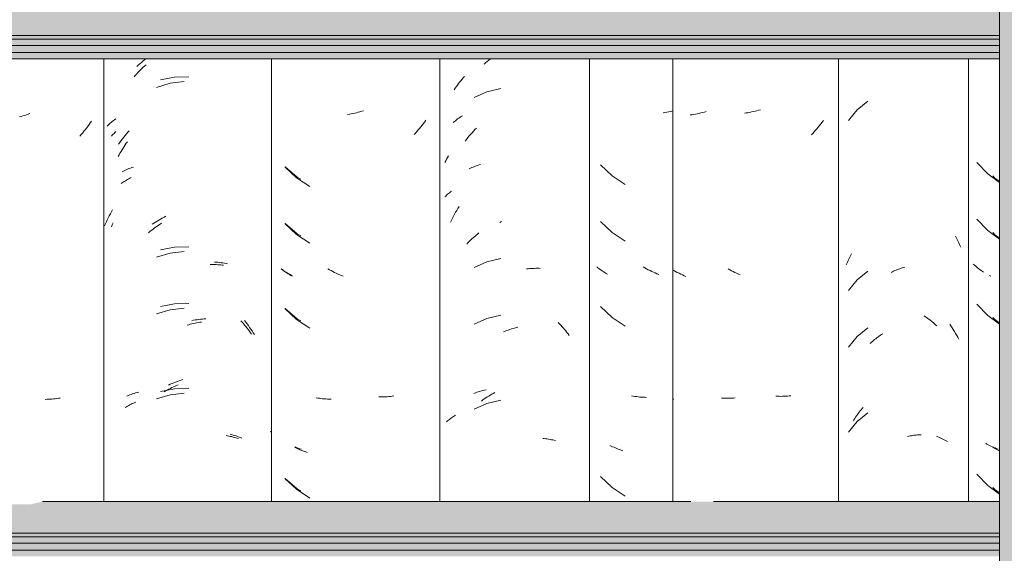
# Model space of a CAD drawing. Header units: metres. Extents: x -28.2 to -1.6, y -1.6 to 5.9.
# Tile 57 of 88: x -16.231 to -15.707, y 2.986 to 3.27. Entities that reach past the tile are written whole.
import ezdxf

# ---------------------------------------------------------------- set-up
doc = ezdxf.new("R2010")
doc.units = ezdxf.units.M
doc.layers.add('A-GLAZ-CWMG', color=7, linetype='Continuous', lineweight=5)
doc.layers.add('A-ROOF', color=7, linetype='Continuous', lineweight=5)

# ---------------------------------------------------------------- blocks, each defined once
blk = doc.blocks.new('FP_89-CASA 4')
at = {"layer": 'A-GLAZ-CWMG', "color": 9, "true_color": 0xc0c0c0}
for p, q in [((-16.80472, 3.19406), (-16.79888, 3.188)), ((-16.79888, 3.188), (-16.79254, 3.18329)), ((-16.80472, 3.16392), (-16.79888, 3.15785)), ((-16.79888, 3.15785), (-16.79254, 3.15315)), ((-16.80602, 3.13949), (-16.80657, 3.14)), ((-16.80545, 3.13898), (-16.80602, 3.13949)), ((-16.80487, 3.13849), (-16.80545, 3.13898)), ((-16.80428, 3.138), (-16.80487, 3.13849)), ((-16.80367, 3.13753), (-16.80428, 3.138)), ((-16.80305, 3.13707), (-16.80367, 3.13753)), ((-16.80242, 3.13662), (-16.80305, 3.13707)), ((-16.80177, 3.13618), (-16.80242, 3.13662)), ((-16.80111, 3.13575), (-16.80177, 3.13618)), ((-16.80472, 3.11871), (-16.79888, 3.11264)), ((-16.79888, 3.11264), (-16.79254, 3.10793)), ((-16.79927, 3.04423), (-16.79996, 3.04463)), ((-16.79857, 3.04385), (-16.79927, 3.04423)), ((-16.79786, 3.04348), (-16.79857, 3.04385)), ((-16.79713, 3.04313), (-16.79786, 3.04348)), ((-16.79639, 3.04279), (-16.79713, 3.04313)), ((-16.79565, 3.04246), (-16.79639, 3.04279)), ((-16.79489, 3.04215), (-16.79565, 3.04246)), ((-16.79412, 3.04184), (-16.79489, 3.04215)), ((-16.79334, 3.04156), (-16.79412, 3.04184)), ((-16.80472, 3.02828), (-16.79888, 3.02221)), ((-16.79888, 3.02221), (-16.79254, 3.0175))]:
    blk.add_line(p, q, dxfattribs=at)
blk = doc.blocks.new('FP_90-CASA 4')
at = {"layer": 'A-GLAZ-CWMG', "color": 9, "true_color": 0xc0c0c0}
for p, q in [((-16.86269, 3.22666), (-16.86841, 3.22206)), ((-16.86841, 3.22206), (-16.87301, 3.21636)), ((-16.81606, 3.15482), (-16.81567, 3.15411)), ((-16.81567, 3.15411), (-16.81529, 3.15339)), ((-16.81529, 3.15339), (-16.81492, 3.15267)), ((-16.81492, 3.15267), (-16.81456, 3.15194)), ((-16.81456, 3.15194), (-16.81421, 3.15121)), ((-16.81421, 3.15121), (-16.81387, 3.15047)), ((-16.81387, 3.15047), (-16.81354, 3.14972)), ((-16.87213, 3.14397), (-16.87175, 3.14468)), ((-16.87175, 3.14468), (-16.87136, 3.14538)), ((-16.81354, 3.14972), (-16.81322, 3.14896)), ((-16.8742, 3.13955), (-16.87388, 3.1403)), ((-16.87388, 3.1403), (-16.87355, 3.14105)), ((-16.87355, 3.14105), (-16.87321, 3.14179)), ((-16.87321, 3.14179), (-16.87286, 3.14252)), ((-16.87286, 3.14252), (-16.8725, 3.14325)), ((-16.8725, 3.14325), (-16.87213, 3.14397)), ((-16.86269, 3.13623), (-16.86841, 3.13163)), ((-16.85027, 3.13557), (-16.84961, 3.13589)), ((-16.84961, 3.13589), (-16.84894, 3.13619)), ((-16.84894, 3.13619), (-16.84828, 3.13648)), ((-16.84828, 3.13648), (-16.84761, 3.13675)), ((-16.84761, 3.13675), (-16.84694, 3.13702)), ((-16.84694, 3.13702), (-16.84628, 3.13727)), ((-16.84628, 3.13727), (-16.84561, 3.13751)), ((-16.84561, 3.13751), (-16.84494, 3.13773)), ((-16.84494, 3.13773), (-16.84426, 3.13795)), ((-16.84426, 3.13795), (-16.84359, 3.13815)), ((-16.84359, 3.13815), (-16.84292, 3.13833)), ((-16.86841, 3.13163), (-16.87301, 3.12594)), ((-16.83271, 3.11236), (-16.83207, 3.11194)), ((-16.83207, 3.11194), (-16.83144, 3.11152)), ((-16.83144, 3.11152), (-16.83082, 3.11108)), ((-16.83082, 3.11108), (-16.8302, 3.11064)), ((-16.8302, 3.11064), (-16.82958, 3.11018)), ((-16.82958, 3.11018), (-16.82897, 3.10971)), ((-16.82897, 3.10971), (-16.82837, 3.10922)), ((-16.82837, 3.10922), (-16.82777, 3.10873)), ((-16.82777, 3.10873), (-16.82717, 3.10822)), ((-16.82717, 3.10822), (-16.82659, 3.1077)), ((-16.86269, 3.10609), (-16.86841, 3.10149)), ((-16.85536, 3.10252), (-16.85472, 3.10293)), ((-16.82659, 3.1077), (-16.826, 3.10718)), ((-16.86841, 3.10149), (-16.87301, 3.09579)), ((-16.86143, 3.09775), (-16.86084, 3.09828)), ((-16.86084, 3.09828), (-16.86026, 3.09879)), ((-16.86026, 3.09879), (-16.85966, 3.0993)), ((-16.85966, 3.0993), (-16.85906, 3.0998)), ((-16.85906, 3.0998), (-16.85846, 3.10028)), ((-16.85846, 3.10028), (-16.85785, 3.10075)), ((-16.85785, 3.10075), (-16.85723, 3.10121)), ((-16.85723, 3.10121), (-16.85661, 3.10166)), ((-16.85661, 3.10166), (-16.85599, 3.10209)), ((-16.85599, 3.10209), (-16.85536, 3.10252)), ((-16.86269, 3.06088), (-16.86841, 3.05627)), ((-16.86776, 3.06053), (-16.86727, 3.06118)), ((-16.86727, 3.06118), (-16.86677, 3.06182)), ((-16.86677, 3.06182), (-16.86626, 3.06245)), ((-16.86626, 3.06245), (-16.86575, 3.06308)), ((-16.86575, 3.06308), (-16.86522, 3.06369)), ((-16.86841, 3.05627), (-16.87301, 3.05058)), ((-16.8705, 3.05644), (-16.87006, 3.05715)), ((-16.87006, 3.05715), (-16.86962, 3.05784)), ((-16.86962, 3.05784), (-16.86917, 3.05853)), ((-16.86917, 3.05853), (-16.86871, 3.0592)), ((-16.86871, 3.0592), (-16.86824, 3.05987)), ((-16.86824, 3.05987), (-16.86776, 3.06053)), ((-16.84153, 3.04825), (-16.84086, 3.0484)), ((-16.84086, 3.0484), (-16.84019, 3.04853)), ((-16.84019, 3.04853), (-16.83952, 3.04866)), ((-16.83952, 3.04866), (-16.83886, 3.04877)), ((-16.83886, 3.04877), (-16.83819, 3.04886)), ((-16.83819, 3.04886), (-16.83753, 3.04895)), ((-16.83753, 3.04895), (-16.83687, 3.04902)), ((-16.83687, 3.04902), (-16.83622, 3.04908)), ((-16.83622, 3.04908), (-16.83556, 3.04912)), ((-16.83556, 3.04912), (-16.83491, 3.04916)), ((-16.83491, 3.04916), (-16.83426, 3.04918))]:
    blk.add_line(p, q, dxfattribs=at)
blk = doc.blocks.new('FP_91-CASA 4')
at = {"layer": 'A-GLAZ-CWMG', "color": 9, "true_color": 0xc0c0c0}
for p, q in [((-16.92742, 3.22036), (-16.92836, 3.22022)), ((-16.92648, 3.22052), (-16.92742, 3.22036)), ((-16.92554, 3.2207), (-16.92648, 3.22052)), ((-16.9246, 3.22089), (-16.92554, 3.2207)), ((-16.92366, 3.2211), (-16.9246, 3.22089)), ((-16.92272, 3.22133), (-16.92366, 3.2211)), ((-16.92177, 3.22158), (-16.92272, 3.22133)), ((-16.92083, 3.22184), (-16.92177, 3.22158)), ((-16.91989, 3.22212), (-16.92083, 3.22184)), ((-16.88833, 3.21365), (-16.88904, 3.2128)), ((-16.88763, 3.21451), (-16.88833, 3.21365)), ((-16.88694, 3.21539), (-16.88763, 3.21451)), ((-16.88627, 3.21628), (-16.88694, 3.21539)), ((-16.89198, 3.20952), (-16.89274, 3.20873)), ((-16.89123, 3.21032), (-16.89198, 3.20952)), ((-16.89049, 3.21113), (-16.89123, 3.21032)), ((-16.88976, 3.21196), (-16.89049, 3.21113)), ((-16.88904, 3.2128), (-16.88976, 3.21196)), ((-16.93618, 3.13689), (-16.93709, 3.13738)), ((-16.93527, 3.13641), (-16.93618, 3.13689)), ((-16.93435, 3.13595), (-16.93527, 3.13641)), ((-16.93344, 3.13551), (-16.93435, 3.13595)), ((-16.93251, 3.13508), (-16.93344, 3.13551)), ((-16.93159, 3.13467), (-16.93251, 3.13508)), ((-16.93066, 3.13427), (-16.93159, 3.13467)), ((-16.9108, 3.06962), (-16.91172, 3.06966)), ((-16.90988, 3.06961), (-16.9108, 3.06962)), ((-16.90897, 3.0696), (-16.90988, 3.06961)), ((-16.90807, 3.06962), (-16.90897, 3.0696)), ((-16.90716, 3.06965), (-16.90807, 3.06962)), ((-16.90627, 3.0697), (-16.90716, 3.06965)), ((-16.90538, 3.06976), (-16.90627, 3.0697)), ((-16.90449, 3.06984), (-16.90538, 3.06976)), ((-16.90361, 3.06994), (-16.90449, 3.06984))]:
    blk.add_line(p, q, dxfattribs=at)
blk = doc.blocks.new('Rectangular Mullion - Telha Fibrocimento - Ondulada-V85-CASA 4')
at = {"layer": 'A-GLAZ-CWMG'}
for p, q in [((-16.87832, 3.0136), (-16.87832, 3.24922)), ((-16.8091, 3.0136), (-16.8091, 3.24922))]:
    blk.add_line(p, q, dxfattribs=at)
for name in ['FP_91-CASA 4', 'FP_90-CASA 4', 'FP_89-CASA 4']:
    blk.add_blockref(name, (0, 0), dxfattribs=at)
blk = doc.blocks.new('FP_100-CASA 4')
at = {"layer": 'A-GLAZ-CWMG', "color": 9, "true_color": 0xc0c0c0}
for p, q in [((-17.06698, 3.24632), (-17.06613, 3.24704)), ((-17.06613, 3.24704), (-17.06528, 3.24774)), ((-17.06528, 3.24774), (-17.06443, 3.24843)), ((-17.06443, 3.24843), (-17.06356, 3.2491)), ((-17.0804, 3.21762), (-17.07977, 3.21806)), ((-17.07977, 3.21806), (-17.07913, 3.21849)), ((-17.07913, 3.21849), (-17.07847, 3.21891)), ((-17.08335, 3.21524), (-17.08279, 3.21574)), ((-17.08279, 3.21574), (-17.08221, 3.21623)), ((-17.08221, 3.21623), (-17.08163, 3.2167)), ((-17.08163, 3.2167), (-17.08102, 3.21717)), ((-17.08102, 3.21717), (-17.0804, 3.21762)), ((-17.07556, 3.20724), (-17.07484, 3.20813)), ((-17.07484, 3.20813), (-17.0741, 3.209)), ((-17.0741, 3.209), (-17.07335, 3.20986)), ((-17.07335, 3.20986), (-17.07259, 3.2107)), ((-17.07259, 3.2107), (-17.07182, 3.21153)), ((-17.07182, 3.21153), (-17.07103, 3.21234)), ((-17.07698, 3.20543), (-17.07627, 3.20634)), ((-17.07627, 3.20634), (-17.07556, 3.20724)), ((-17.07274, 3.19161), (-17.07197, 3.19191)), ((-17.07197, 3.19191), (-17.07119, 3.19218)), ((-17.07119, 3.19218), (-17.0704, 3.19245)), ((-17.0704, 3.19245), (-17.0696, 3.1927)), ((-17.0696, 3.1927), (-17.06879, 3.19293)), ((-17.07498, 3.19065), (-17.07425, 3.19098)), ((-17.07425, 3.19098), (-17.0735, 3.19131)), ((-17.0735, 3.19131), (-17.07274, 3.19161)), ((-17.08324, 3.16547), (-17.08267, 3.16651)), ((-17.08267, 3.16651), (-17.0821, 3.16753)), ((-17.0821, 3.16753), (-17.08151, 3.16855)), ((-17.08151, 3.16855), (-17.0809, 3.16955)), ((-17.0809, 3.16955), (-17.08028, 3.17054)), ((-17.08483, 3.16231), (-17.08432, 3.16337)), ((-17.08432, 3.16337), (-17.08378, 3.16443)), ((-17.08378, 3.16443), (-17.08324, 3.16547)), ((-17.05866, 3.16206), (-17.05775, 3.16262)), ((-17.07237, 3.07119), (-17.0716, 3.07147)), ((-17.0716, 3.07147), (-17.07081, 3.07174)), ((-17.07081, 3.07174), (-17.07002, 3.072)), ((-17.07002, 3.072), (-17.06921, 3.07224)), ((-17.06921, 3.07224), (-17.06839, 3.07246)), ((-17.06839, 3.07246), (-17.06757, 3.07267)), ((-17.06757, 3.07267), (-17.06673, 3.07286)), ((-17.06673, 3.07286), (-17.06589, 3.07304))]:
    blk.add_line(p, q, dxfattribs=at)
blk = doc.blocks.new('FP_101-CASA 4')
at = {"layer": 'A-GLAZ-CWMG', "color": 9, "true_color": 0xc0c0c0}
for p, q in [((-17.13866, 3.21967), (-17.1396, 3.21951)), ((-17.13772, 3.21985), (-17.13866, 3.21967)), ((-17.13678, 3.22004), (-17.13772, 3.21985)), ((-17.13584, 3.22026), (-17.13678, 3.22004)), ((-17.13489, 3.22049), (-17.13584, 3.22026)), ((-17.13395, 3.22074), (-17.13489, 3.22049)), ((-17.13301, 3.221), (-17.13395, 3.22074)), ((-17.13207, 3.22129), (-17.13301, 3.221)), ((-17.13113, 3.22159), (-17.13207, 3.22129)), ((-17.10061, 3.21303), (-17.10131, 3.21217)), ((-17.09991, 3.21391), (-17.10061, 3.21303)), ((-17.09924, 3.21479), (-17.09991, 3.21391)), ((-17.09857, 3.21569), (-17.09924, 3.21479)), ((-17.09791, 3.2166), (-17.09857, 3.21569)), ((-17.10348, 3.20967), (-17.10423, 3.20886)), ((-17.10275, 3.21049), (-17.10348, 3.20967)), ((-17.10202, 3.21133), (-17.10275, 3.21049)), ((-17.10131, 3.21217), (-17.10202, 3.21133)), ((-17.17295, 3.19168), (-17.1668, 3.18592)), ((-17.1668, 3.18592), (-17.15977, 3.18125)), ((-17.17295, 3.16154), (-17.1668, 3.15578)), ((-17.1668, 3.15578), (-17.15977, 3.15111)), ((-17.17434, 3.13704), (-17.17493, 3.13752)), ((-17.17373, 3.13656), (-17.17434, 3.13704)), ((-17.17312, 3.1361), (-17.17373, 3.13656)), ((-17.17248, 3.13565), (-17.17312, 3.1361)), ((-17.17184, 3.13521), (-17.17248, 3.13565)), ((-17.17118, 3.13478), (-17.17184, 3.13521)), ((-17.17052, 3.13436), (-17.17118, 3.13478)), ((-17.16983, 3.13395), (-17.17052, 3.13436)), ((-17.14927, 3.13699), (-17.15017, 3.1375)), ((-17.14836, 3.13649), (-17.14927, 3.13699)), ((-17.14745, 3.13602), (-17.14836, 3.13649)), ((-17.14654, 3.13556), (-17.14745, 3.13602)), ((-17.14562, 3.13512), (-17.14654, 3.13556)), ((-17.14469, 3.13469), (-17.14562, 3.13512)), ((-17.14377, 3.13428), (-17.14469, 3.13469)), ((-17.14284, 3.13389), (-17.14377, 3.13428)), ((-17.16914, 3.13356), (-17.16983, 3.13395)), ((-17.14191, 3.13351), (-17.14284, 3.13389)), ((-17.17295, 3.11633), (-17.1668, 3.11057)), ((-17.1668, 3.11057), (-17.15977, 3.10589)), ((-17.15552, 3.06868), (-17.15637, 3.06882)), ((-17.15465, 3.06855), (-17.15552, 3.06868)), ((-17.15378, 3.06844), (-17.15465, 3.06855)), ((-17.1529, 3.06834), (-17.15378, 3.06844)), ((-17.15202, 3.06826), (-17.1529, 3.06834)), ((-17.15113, 3.06819), (-17.15202, 3.06826)), ((-17.15023, 3.06814), (-17.15113, 3.06819)), ((-17.14933, 3.06811), (-17.15023, 3.06814)), ((-17.14842, 3.0681), (-17.14933, 3.06811)), ((-17.12207, 3.0693), (-17.12298, 3.06931)), ((-17.12116, 3.06931), (-17.12207, 3.0693)), ((-17.12025, 3.06933), (-17.12116, 3.06931)), ((-17.11935, 3.06936), (-17.12025, 3.06933)), ((-17.11846, 3.06942), (-17.11935, 3.06936)), ((-17.11757, 3.06949), (-17.11846, 3.06942)), ((-17.11669, 3.06957), (-17.11757, 3.06949)), ((-17.11581, 3.06967), (-17.11669, 3.06957)), ((-17.11494, 3.06979), (-17.11581, 3.06967)), ((-17.16721, 3.04214), (-17.16794, 3.0425)), ((-17.16648, 3.0418), (-17.16721, 3.04214)), ((-17.16573, 3.04147), (-17.16648, 3.0418)), ((-17.16498, 3.04115), (-17.16573, 3.04147)), ((-17.16421, 3.04085), (-17.16498, 3.04115)), ((-17.16344, 3.04056), (-17.16421, 3.04085)), ((-17.16265, 3.04028), (-17.16344, 3.04056)), ((-17.16185, 3.04002), (-17.16265, 3.04028)), ((-17.16105, 3.03978), (-17.16185, 3.04002)), ((-17.17295, 3.0259), (-17.1668, 3.02014)), ((-17.1668, 3.02014), (-17.15977, 3.01547))]:
    blk.add_line(p, q, dxfattribs=at)
blk = doc.blocks.new('FP_102-CASA 4')
at = {"layer": 'A-GLAZ-CWMG', "color": 9, "true_color": 0xc0c0c0}
for p, q in [((-17.25188, 3.24506), (-17.25106, 3.24581)), ((-17.25106, 3.24581), (-17.25022, 3.24655)), ((-17.25022, 3.24655), (-17.24938, 3.24727)), ((-17.24938, 3.24727), (-17.24854, 3.24797)), ((-17.24854, 3.24797), (-17.24768, 3.24866)), ((-17.24768, 3.24866), (-17.24695, 3.24922)), ((-17.23176, 3.23942), (-17.23927, 3.23801)), ((-17.22413, 3.23965), (-17.23176, 3.23942)), ((-17.26762, 3.21334), (-17.26709, 3.21386)), ((-17.26709, 3.21386), (-17.26655, 3.21437)), ((-17.26655, 3.21437), (-17.266, 3.21487)), ((-17.266, 3.21487), (-17.26542, 3.21536)), ((-17.26542, 3.21536), (-17.26484, 3.21584)), ((-17.26484, 3.21584), (-17.26424, 3.2163)), ((-17.26424, 3.2163), (-17.26362, 3.21676)), ((-17.26362, 3.21676), (-17.26299, 3.2172)), ((-17.25879, 3.20747), (-17.25807, 3.20835)), ((-17.25807, 3.20835), (-17.25734, 3.20923)), ((-17.25734, 3.20923), (-17.25659, 3.21008)), ((-17.25659, 3.21008), (-17.25583, 3.21093)), ((-17.26156, 3.20378), (-17.26089, 3.20472)), ((-17.26089, 3.20472), (-17.26021, 3.20565)), ((-17.26021, 3.20565), (-17.25951, 3.20656)), ((-17.25951, 3.20656), (-17.25879, 3.20747)), ((-17.25965, 3.18908), (-17.25894, 3.18944)), ((-17.25894, 3.18944), (-17.25822, 3.1898)), ((-17.25822, 3.1898), (-17.25748, 3.19013)), ((-17.25748, 3.19013), (-17.25674, 3.19046)), ((-17.25674, 3.19046), (-17.25598, 3.19076)), ((-17.25598, 3.19076), (-17.25521, 3.19106)), ((-17.25521, 3.19106), (-17.25444, 3.19134)), ((-17.25444, 3.19134), (-17.25365, 3.1916)), ((-17.26699, 3.16463), (-17.26644, 3.16568)), ((-17.26644, 3.16568), (-17.26588, 3.16672)), ((-17.26588, 3.16672), (-17.26531, 3.16774)), ((-17.26531, 3.16774), (-17.26472, 3.16876)), ((-17.26901, 3.16035), (-17.26852, 3.16143)), ((-17.26852, 3.16143), (-17.26803, 3.16251)), ((-17.26803, 3.16251), (-17.26751, 3.16358)), ((-17.26751, 3.16358), (-17.26699, 3.16463)), ((-17.24371, 3.16112), (-17.24282, 3.16172)), ((-17.24282, 3.16172), (-17.24191, 3.16229)), ((-17.24191, 3.16229), (-17.241, 3.16285)), ((-17.241, 3.16285), (-17.24009, 3.1634)), ((-17.24009, 3.1634), (-17.23917, 3.16392)), ((-17.23917, 3.16392), (-17.23824, 3.16443)), ((-17.23824, 3.16443), (-17.23731, 3.16491)), ((-17.23731, 3.16491), (-17.23638, 3.16538)), ((-17.23176, 3.14899), (-17.23927, 3.14758)), ((-17.22413, 3.14922), (-17.23176, 3.14899)), ((-17.21046, 3.14101), (-17.20956, 3.14096)), ((-17.20956, 3.14096), (-17.20866, 3.1409)), ((-17.20866, 3.1409), (-17.20777, 3.14081)), ((-17.20777, 3.14081), (-17.20689, 3.14071)), ((-17.20689, 3.14071), (-17.20602, 3.1406)), ((-17.20602, 3.1406), (-17.20515, 3.14046)), ((-17.20515, 3.14046), (-17.2043, 3.14032)), ((-17.2043, 3.14032), (-17.20345, 3.14015)), ((-17.23176, 3.11884), (-17.23927, 3.11744)), ((-17.22413, 3.11908), (-17.23176, 3.11884)), ((-17.22258, 3.10986), (-17.22163, 3.11005)), ((-17.22163, 3.11005), (-17.22068, 3.11022)), ((-17.22068, 3.11022), (-17.21973, 3.11037)), ((-17.21973, 3.11037), (-17.21879, 3.1105)), ((-17.21879, 3.1105), (-17.21784, 3.11061)), ((-17.21784, 3.11061), (-17.2169, 3.11071)), ((-17.2169, 3.11071), (-17.21597, 3.11078)), ((-17.21597, 3.11078), (-17.21504, 3.11084)), ((-17.19456, 3.10994), (-17.19384, 3.10905)), ((-17.19384, 3.10905), (-17.19313, 3.10815)), ((-17.19313, 3.10815), (-17.19244, 3.10723)), ((-17.19244, 3.10723), (-17.19175, 3.1063)), ((-17.19175, 3.1063), (-17.19109, 3.10535)), ((-17.19109, 3.10535), (-17.19043, 3.10439)), ((-17.19043, 3.10439), (-17.18979, 3.10342)), ((-17.18979, 3.10342), (-17.18916, 3.10244)), ((-17.23307, 3.07646), (-17.23212, 3.07685)), ((-17.23212, 3.07685), (-17.23117, 3.07722)), ((-17.23117, 3.07722), (-17.23022, 3.07757)), ((-17.23022, 3.07757), (-17.22926, 3.07791)), ((-17.22926, 3.07791), (-17.22831, 3.07822)), ((-17.22831, 3.07822), (-17.22735, 3.07852)), ((-17.25326, 3.07115), (-17.25246, 3.07139)), ((-17.25246, 3.07139), (-17.25164, 3.07162)), ((-17.25164, 3.07162), (-17.25082, 3.07183)), ((-17.23176, 3.07363), (-17.23927, 3.07222)), ((-17.23496, 3.07563), (-17.23402, 3.07606)), ((-17.23402, 3.07606), (-17.23307, 3.07646)), ((-17.22413, 3.07387), (-17.23176, 3.07363)), ((-17.25713, 3.06972), (-17.25638, 3.07003)), ((-17.25638, 3.07003), (-17.25561, 3.07034)), ((-17.25561, 3.07034), (-17.25484, 3.07062)), ((-17.25484, 3.07062), (-17.25406, 3.07089)), ((-17.25406, 3.07089), (-17.25326, 3.07115)), ((-17.20218, 3.04944), (-17.20136, 3.04923)), ((-17.20136, 3.04923), (-17.20054, 3.04901)), ((-17.20054, 3.04901), (-17.19973, 3.04877)), ((-17.19973, 3.04877), (-17.19894, 3.04852)), ((-17.19894, 3.04852), (-17.19815, 3.04825)), ((-17.19815, 3.04825), (-17.19737, 3.04797)), ((-17.19737, 3.04797), (-17.19661, 3.04767)), ((-17.19661, 3.04767), (-17.19586, 3.04735))]:
    blk.add_line(p, q, dxfattribs=at)
blk = doc.blocks.new('FP_110-CASA 4')
at = {"layer": 'A-GLAZ-CWMG', "color": 9, "true_color": 0xc0c0c0}
for p, q in [((-16.79612, 3.18687), (-16.79503, 3.18575)), ((-16.79503, 3.18575), (-16.79302, 3.18428)), ((-16.79612, 3.15672), (-16.79503, 3.15561)), ((-16.79503, 3.15561), (-16.79302, 3.15414)), ((-16.79728, 3.13349), (-16.79794, 3.13391)), ((-16.79612, 3.11151), (-16.79503, 3.1104)), ((-16.79503, 3.1104), (-16.79302, 3.10892)), ((-16.79543, 3.04199), (-16.79612, 3.04237)), ((-16.79472, 3.04161), (-16.79543, 3.04199)), ((-16.794, 3.04125), (-16.79472, 3.04161)), ((-16.79327, 3.0409), (-16.794, 3.04125)), ((-16.79254, 3.04057), (-16.79327, 3.0409)), ((-16.79612, 3.02108), (-16.79503, 3.01997)), ((-16.79503, 3.01997), (-16.79302, 3.01849))]:
    blk.add_line(p, q, dxfattribs=at)
blk = doc.blocks.new('FP_111-CASA 4')
at = {"layer": 'A-GLAZ-CWMG', "color": 9, "true_color": 0xc0c0c0}
for p, q in [((-16.81911, 3.10802), (-16.81846, 3.10706)), ((-16.81846, 3.10706), (-16.81782, 3.10608)), ((-16.81782, 3.10608), (-16.81719, 3.10509)), ((-16.81719, 3.10509), (-16.81658, 3.10409)), ((-16.81658, 3.10409), (-16.81598, 3.10307)), ((-16.81598, 3.10307), (-16.8154, 3.10205)), ((-16.8154, 3.10205), (-16.81483, 3.10102)), ((-16.81483, 3.10102), (-16.81428, 3.09997)), ((-16.82611, 3.04836), (-16.82535, 3.04806)), ((-16.82535, 3.04806), (-16.82459, 3.04774)), ((-16.82459, 3.04774), (-16.82384, 3.04741)), ((-16.82384, 3.04741), (-16.82311, 3.04707)), ((-16.82311, 3.04707), (-16.82238, 3.04672)), ((-16.82238, 3.04672), (-16.82167, 3.04635)), ((-16.82167, 3.04635), (-16.82097, 3.04597)), ((-16.82097, 3.04597), (-16.82029, 3.04557))]:
    blk.add_line(p, q, dxfattribs=at)
blk = doc.blocks.new('FP_112-CASA 4')
at = {"layer": 'A-GLAZ-CWMG', "color": 9, "true_color": 0xc0c0c0}
for p, q in [((-16.95627, 3.21943), (-16.9572, 3.2193)), ((-16.95533, 3.21959), (-16.95627, 3.21943)), ((-16.95439, 3.21975), (-16.95533, 3.21959)), ((-16.95345, 3.21994), (-16.95439, 3.21975)), ((-16.95251, 3.22014), (-16.95345, 3.21994)), ((-16.95157, 3.22037), (-16.95251, 3.22014)), ((-16.95062, 3.2206), (-16.95157, 3.22037)), ((-16.94968, 3.22086), (-16.95062, 3.2206)), ((-16.94874, 3.22113), (-16.94968, 3.22086)), ((-16.96592, 3.13654), (-16.96657, 3.13692)), ((-16.96501, 3.13604), (-16.96592, 3.13654)), ((-16.96411, 3.13555), (-16.96501, 3.13604)), ((-16.96319, 3.13508), (-16.96411, 3.13555)), ((-16.96228, 3.13463), (-16.96319, 3.13508)), ((-16.96135, 3.13419), (-16.96228, 3.13463)), ((-16.96043, 3.13378), (-16.96135, 3.13419)), ((-16.9595, 3.13337), (-16.96043, 3.13378)), ((-16.96597, 3.06815), (-16.96657, 3.06818)), ((-16.93964, 3.06859), (-16.94056, 3.06862)), ((-16.93872, 3.06856), (-16.93964, 3.06859)), ((-16.93781, 3.06856), (-16.93872, 3.06856)), ((-16.9369, 3.06857), (-16.93781, 3.06856)), ((-16.936, 3.0686), (-16.9369, 3.06857)), ((-16.9351, 3.06864), (-16.936, 3.0686)), ((-16.93421, 3.0687), (-16.9351, 3.06864)), ((-16.93332, 3.06878), (-16.93421, 3.0687))]:
    blk.add_line(p, q, dxfattribs=at)
blk = doc.blocks.new('Rectangular Mullion - Telha Fibrocimento - Ondulada-V99-CASA 4')
at = {"layer": 'A-GLAZ-CWMG'}
blk.add_line((-17.09057, 3.0136), (-17.09057, 3.24922), dxfattribs=at)
for name in ['FP_111-CASA 4', 'FP_102-CASA 4', 'FP_100-CASA 4', 'FP_101-CASA 4', 'FP_110-CASA 4', 'FP_112-CASA 4']:
    blk.add_blockref(name, (0, 0), dxfattribs=at)
blk = doc.blocks.new('FP_120-CASA 4')
at = {"layer": 'A-GLAZ-CWMG', "color": 9, "true_color": 0xc0c0c0}
for p, q in [((-16.97067, 3.2206), (-16.97169, 3.22043)), ((-16.96965, 3.22079), (-16.97067, 3.2206)), ((-16.96862, 3.221), (-16.96965, 3.22079)), ((-16.96759, 3.22123), (-16.96862, 3.221)), ((-16.96657, 3.22148), (-16.96759, 3.22123)), ((-17.00502, 3.19269), (-16.99886, 3.18694)), ((-16.99886, 3.18694), (-16.99184, 3.18226)), ((-17.00502, 3.16254), (-16.99886, 3.1568)), ((-16.99886, 3.1568), (-16.99184, 3.15212)), ((-17.00642, 3.13804), (-17.00701, 3.13852)), ((-17.00581, 3.13756), (-17.00642, 3.13804)), ((-17.00519, 3.1371), (-17.00581, 3.13756)), ((-17.00456, 3.13665), (-17.00519, 3.1371)), ((-17.00391, 3.13621), (-17.00456, 3.13665)), ((-17.00325, 3.13579), (-17.00391, 3.13621)), ((-17.00258, 3.13537), (-17.00325, 3.13579)), ((-17.0019, 3.13497), (-17.00258, 3.13537)), ((-17.00121, 3.13458), (-17.0019, 3.13497)), ((-16.98135, 3.13797), (-16.98225, 3.13848)), ((-16.98045, 3.13747), (-16.98135, 3.13797)), ((-16.97954, 3.13699), (-16.98045, 3.13747)), ((-16.97862, 3.13653), (-16.97954, 3.13699)), ((-16.97771, 3.13608), (-16.97862, 3.13653)), ((-16.97678, 3.13565), (-16.97771, 3.13608)), ((-16.97586, 3.13523), (-16.97678, 3.13565)), ((-16.97493, 3.13483), (-16.97586, 3.13523)), ((-16.974, 3.13445), (-16.97493, 3.13483)), ((-17.00502, 3.11733), (-16.99886, 3.11158)), ((-16.99886, 3.11158), (-16.99184, 3.10691)), ((-16.98759, 3.06968), (-16.98845, 3.06983)), ((-16.98672, 3.06955), (-16.98759, 3.06968)), ((-16.98585, 3.06943), (-16.98672, 3.06955)), ((-16.98498, 3.06933), (-16.98585, 3.06943)), ((-16.98409, 3.06925), (-16.98498, 3.06933)), ((-16.9832, 3.06918), (-16.98409, 3.06925)), ((-16.98231, 3.06913), (-16.9832, 3.06918)), ((-16.98141, 3.06909), (-16.98231, 3.06913)), ((-16.9805, 3.06907), (-16.98141, 3.06909)), ((-16.99928, 3.04316), (-17, 3.04351)), ((-16.99854, 3.04281), (-16.99928, 3.04316)), ((-16.9978, 3.04248), (-16.99854, 3.04281)), ((-16.99704, 3.04217), (-16.9978, 3.04248)), ((-16.99628, 3.04186), (-16.99704, 3.04217)), ((-16.9955, 3.04157), (-16.99628, 3.04186)), ((-16.99471, 3.0413), (-16.9955, 3.04157)), ((-16.99392, 3.04104), (-16.99471, 3.0413)), ((-16.99312, 3.04079), (-16.99392, 3.04104)), ((-17.00502, 3.0269), (-16.99886, 3.02115)), ((-16.99886, 3.02115), (-16.99184, 3.01648))]:
    blk.add_line(p, q, dxfattribs=at)
blk = doc.blocks.new('FP_121-CASA 4')
at = {"layer": 'A-GLAZ-CWMG', "color": 9, "true_color": 0xc0c0c0}
for p, q in [((-17.07868, 3.23832), (-17.07803, 3.23908)), ((-17.07803, 3.23908), (-17.07736, 3.23983)), ((-17.08238, 3.2335), (-17.08179, 3.23433)), ((-17.08179, 3.23433), (-17.08119, 3.23515)), ((-17.08119, 3.23515), (-17.08058, 3.23596)), ((-17.08058, 3.23596), (-17.07996, 3.23676)), ((-17.07996, 3.23676), (-17.07932, 3.23754)), ((-17.07932, 3.23754), (-17.07868, 3.23832)), ((-17.08295, 3.23265), (-17.08238, 3.2335)), ((-17.06542, 3.23159), (-17.07231, 3.22854)), ((-17.0581, 3.23342), (-17.06542, 3.23159)), ((-17.08645, 3.19668), (-17.08596, 3.19758)), ((-17.08782, 3.19395), (-17.08737, 3.19487)), ((-17.08737, 3.19487), (-17.08692, 3.19578)), ((-17.08692, 3.19578), (-17.08645, 3.19668)), ((-17.08782, 3.17572), (-17.08736, 3.17619)), ((-17.08736, 3.17619), (-17.08689, 3.17664)), ((-17.08689, 3.17664), (-17.0864, 3.17709)), ((-17.0864, 3.17709), (-17.0859, 3.17752)), ((-17.0859, 3.17752), (-17.08539, 3.17795)), ((-17.08539, 3.17795), (-17.08486, 3.17837)), ((-17.08486, 3.17837), (-17.08432, 3.17877)), ((-17.07194, 3.15471), (-17.0712, 3.15534)), ((-17.0712, 3.15534), (-17.07045, 3.15596)), ((-17.07045, 3.15596), (-17.06969, 3.15656)), ((-17.07621, 3.15064), (-17.07552, 3.15135)), ((-17.07552, 3.15135), (-17.07482, 3.15205)), ((-17.07482, 3.15205), (-17.07411, 3.15274)), ((-17.07411, 3.15274), (-17.0734, 3.15341)), ((-17.0734, 3.15341), (-17.07267, 3.15407)), ((-17.07267, 3.15407), (-17.07194, 3.15471)), ((-17.06542, 3.14116), (-17.07231, 3.13811)), ((-17.0581, 3.14299), (-17.06542, 3.14116)), ((-17.04435, 3.13736), (-17.04352, 3.13746)), ((-17.04352, 3.13746), (-17.0427, 3.13754)), ((-17.0427, 3.13754), (-17.04188, 3.13761)), ((-17.04188, 3.13761), (-17.04106, 3.13766)), ((-17.04106, 3.13766), (-17.04024, 3.13769)), ((-17.04024, 3.13769), (-17.03943, 3.13771)), ((-17.03943, 3.13771), (-17.03863, 3.13772)), ((-17.03863, 3.13772), (-17.03783, 3.13771)), ((-17.03783, 3.13771), (-17.03703, 3.13768)), ((-17.06542, 3.11102), (-17.07231, 3.10797)), ((-17.0581, 3.11285), (-17.06542, 3.11102)), ((-17.02751, 3.10881), (-17.02681, 3.1081)), ((-17.02681, 3.1081), (-17.02612, 3.10739)), ((-17.05658, 3.10394), (-17.05575, 3.10427)), ((-17.05575, 3.10427), (-17.05491, 3.10459)), ((-17.05491, 3.10459), (-17.05408, 3.10489)), ((-17.05408, 3.10489), (-17.05324, 3.10518)), ((-17.05324, 3.10518), (-17.0524, 3.10545)), ((-17.0524, 3.10545), (-17.05156, 3.1057)), ((-17.05156, 3.1057), (-17.05072, 3.10594)), ((-17.05072, 3.10594), (-17.04988, 3.10616)), ((-17.04988, 3.10616), (-17.04904, 3.10636)), ((-17.02612, 3.10739), (-17.02544, 3.10666)), ((-17.02544, 3.10666), (-17.02477, 3.10592)), ((-17.02477, 3.10592), (-17.02412, 3.10516)), ((-17.02412, 3.10516), (-17.02347, 3.10439)), ((-17.02347, 3.10439), (-17.02283, 3.10361)), ((-17.02283, 3.10361), (-17.0222, 3.10282)), ((-17.0222, 3.10282), (-17.02159, 3.10202)), ((-17.06204, 3.07119), (-17.06122, 3.07162)), ((-17.06839, 3.06712), (-17.06762, 3.06768)), ((-17.06762, 3.06768), (-17.06684, 3.06823)), ((-17.06684, 3.06823), (-17.06605, 3.06876)), ((-17.06605, 3.06876), (-17.06526, 3.06927)), ((-17.0581, 3.06763), (-17.06542, 3.06581)), ((-17.06526, 3.06927), (-17.06446, 3.06978)), ((-17.06446, 3.06978), (-17.06366, 3.07026)), ((-17.06366, 3.07026), (-17.06285, 3.07073)), ((-17.06285, 3.07073), (-17.06204, 3.07119)), ((-17.06542, 3.06581), (-17.07231, 3.06275)), ((-17.0869, 3.05606), (-17.08642, 3.0565)), ((-17.08642, 3.0565), (-17.08593, 3.05693)), ((-17.08593, 3.05693), (-17.08542, 3.05735)), ((-17.08542, 3.05735), (-17.0849, 3.05777)), ((-17.0849, 3.05777), (-17.08437, 3.05817)), ((-17.08437, 3.05817), (-17.08382, 3.05856)), ((-17.08382, 3.05856), (-17.08327, 3.05894)), ((-17.08327, 3.05894), (-17.0827, 3.05931)), ((-17.0827, 3.05931), (-17.08211, 3.05967)), ((-17.03569, 3.04717), (-17.03491, 3.0471)), ((-17.03491, 3.0471), (-17.03414, 3.04702)), ((-17.03414, 3.04702), (-17.03337, 3.04692)), ((-17.03337, 3.04692), (-17.03261, 3.04681)), ((-17.03261, 3.04681), (-17.03185, 3.04668)), ((-17.03185, 3.04668), (-17.03111, 3.04654)), ((-17.03111, 3.04654), (-17.03037, 3.04639)), ((-17.03037, 3.04639), (-17.02964, 3.04622)), ((-17.02964, 3.04622), (-17.02891, 3.04604))]:
    blk.add_line(p, q, dxfattribs=at)
blk = doc.blocks.new('FP_122-CASA 4')
at = {"layer": 'A-GLAZ-CWMG', "color": 9, "true_color": 0xc0c0c0}
for p, q in [((-17.17289, 3.19165), (-17.16641, 3.18626)), ((-17.16641, 3.18626), (-17.16455, 3.18517)), ((-17.17289, 3.1615), (-17.16641, 3.15612)), ((-17.16641, 3.15612), (-17.16455, 3.15503)), ((-17.1743, 3.13686), (-17.17501, 3.13736)), ((-17.17356, 3.13637), (-17.1743, 3.13686)), ((-17.17282, 3.1359), (-17.17356, 3.13637)), ((-17.17205, 3.13544), (-17.17282, 3.1359)), ((-17.17128, 3.135), (-17.17205, 3.13544)), ((-17.17049, 3.13457), (-17.17128, 3.135)), ((-17.16968, 3.13416), (-17.17049, 3.13457)), ((-17.16886, 3.13376), (-17.16968, 3.13416)), ((-17.17289, 3.11629), (-17.16641, 3.11091)), ((-17.16641, 3.11091), (-17.16455, 3.10981)), ((-17.18028, 3.05042), (-17.18063, 3.05112)), ((-17.16674, 3.04242), (-17.1676, 3.04277)), ((-17.16588, 3.04208), (-17.16674, 3.04242)), ((-17.165, 3.04176), (-17.16588, 3.04208)), ((-17.16411, 3.04146), (-17.165, 3.04176)), ((-17.17289, 3.02586), (-17.16641, 3.02048)), ((-17.16641, 3.02048), (-17.16455, 3.01939))]:
    blk.add_line(p, q, dxfattribs=at)
blk = doc.blocks.new('FP_123-CASA 4')
at = {"layer": 'A-GLAZ-CWMG', "color": 9, "true_color": 0xc0c0c0}
for p, q in [((-17.24908, 3.24399), (-17.24836, 3.24467)), ((-17.24836, 3.24467), (-17.24763, 3.24533)), ((-17.24763, 3.24533), (-17.2469, 3.24598)), ((-17.25322, 3.23966), (-17.25255, 3.24041)), ((-17.25255, 3.24041), (-17.25188, 3.24115)), ((-17.25188, 3.24115), (-17.25119, 3.24188)), ((-17.25119, 3.24188), (-17.2505, 3.2426)), ((-17.2505, 3.2426), (-17.24979, 3.2433)), ((-17.24979, 3.2433), (-17.24908, 3.24399)), ((-17.23411, 3.23616), (-17.24139, 3.23399)), ((-17.22657, 3.23713), (-17.23411, 3.23616)), ((-17.26527, 3.208), (-17.26484, 3.20852)), ((-17.26484, 3.20852), (-17.2644, 3.20903)), ((-17.2644, 3.20903), (-17.26394, 3.20953)), ((-17.26394, 3.20953), (-17.26347, 3.21002)), ((-17.26347, 3.21002), (-17.26298, 3.2105)), ((-17.25912, 3.2017), (-17.25856, 3.20256)), ((-17.25856, 3.20256), (-17.25798, 3.20341)), ((-17.25798, 3.20341), (-17.25739, 3.20425)), ((-17.25739, 3.20425), (-17.25679, 3.20507)), ((-17.26178, 3.19725), (-17.26128, 3.19816)), ((-17.26128, 3.19816), (-17.26076, 3.19906)), ((-17.26076, 3.19906), (-17.26022, 3.19995)), ((-17.26022, 3.19995), (-17.25968, 3.20083)), ((-17.25968, 3.20083), (-17.25912, 3.2017)), ((-17.26014, 3.18278), (-17.2596, 3.18318)), ((-17.2596, 3.18318), (-17.25904, 3.18357)), ((-17.25904, 3.18357), (-17.25847, 3.18395)), ((-17.25847, 3.18395), (-17.25789, 3.18431)), ((-17.25789, 3.18431), (-17.2573, 3.18467)), ((-17.2573, 3.18467), (-17.2567, 3.18502)), ((-17.2567, 3.18502), (-17.25609, 3.18536)), ((-17.25609, 3.18536), (-17.25546, 3.18568)), ((-17.25546, 3.18568), (-17.25483, 3.186)), ((-17.26527, 3.15983), (-17.26484, 3.16084)), ((-17.26484, 3.16084), (-17.2644, 3.16185)), ((-17.241, 3.16012), (-17.2402, 3.16065)), ((-17.2402, 3.16065), (-17.23941, 3.16116)), ((-17.23941, 3.16116), (-17.2386, 3.16167)), ((-17.24563, 3.15663), (-17.24487, 3.15725)), ((-17.24487, 3.15725), (-17.24411, 3.15785)), ((-17.24411, 3.15785), (-17.24334, 3.15844)), ((-17.24334, 3.15844), (-17.24257, 3.15901)), ((-17.24257, 3.15901), (-17.24178, 3.15957)), ((-17.24178, 3.15957), (-17.241, 3.16012)), ((-17.23411, 3.14573), (-17.24139, 3.14356)), ((-17.22657, 3.1467), (-17.23411, 3.14573)), ((-17.2128, 3.13968), (-17.21198, 3.1397)), ((-17.21198, 3.1397), (-17.21117, 3.13971)), ((-17.21117, 3.13971), (-17.21036, 3.13971)), ((-17.21036, 3.13971), (-17.20955, 3.13969)), ((-17.20955, 3.13969), (-17.20876, 3.13965)), ((-17.20876, 3.13965), (-17.20796, 3.1396)), ((-17.20796, 3.1396), (-17.20717, 3.13954)), ((-17.20717, 3.13954), (-17.20639, 3.13946)), ((-17.20639, 3.13946), (-17.20561, 3.13937)), ((-17.23411, 3.11559), (-17.24139, 3.11342)), ((-17.22657, 3.11656), (-17.23411, 3.11559)), ((-17.22334, 3.10796), (-17.2225, 3.10817)), ((-17.2225, 3.10817), (-17.22165, 3.10837)), ((-17.22165, 3.10837), (-17.22081, 3.10855)), ((-17.22081, 3.10855), (-17.21997, 3.10872)), ((-17.21997, 3.10872), (-17.21913, 3.10887)), ((-17.21913, 3.10887), (-17.21829, 3.10901)), ((-17.21829, 3.10901), (-17.21745, 3.10913)), ((-17.19639, 3.10979), (-17.19572, 3.10904)), ((-17.19572, 3.10904), (-17.19506, 3.10827)), ((-17.19506, 3.10827), (-17.19441, 3.1075)), ((-17.22504, 3.10749), (-17.22419, 3.10773)), ((-17.22419, 3.10773), (-17.22334, 3.10796)), ((-17.19441, 3.1075), (-17.19377, 3.10672)), ((-17.19377, 3.10672), (-17.19313, 3.10592)), ((-17.19313, 3.10592), (-17.19251, 3.10511)), ((-17.19251, 3.10511), (-17.1919, 3.10429)), ((-17.1919, 3.10429), (-17.1913, 3.10346)), ((-17.1913, 3.10346), (-17.19072, 3.10262)), ((-17.23723, 3.07206), (-17.23641, 3.07252)), ((-17.23641, 3.07252), (-17.23559, 3.07297)), ((-17.23559, 3.07297), (-17.23477, 3.07341)), ((-17.23477, 3.07341), (-17.23395, 3.07382)), ((-17.22657, 3.07135), (-17.23411, 3.07038)), ((-17.23395, 3.07382), (-17.23312, 3.07423)), ((-17.23312, 3.07423), (-17.23228, 3.07462)), ((-17.23228, 3.07462), (-17.23145, 3.07499)), ((-17.23145, 3.07499), (-17.23061, 3.07535)), ((-17.23061, 3.07535), (-17.22977, 3.07569)), ((-17.25359, 3.066), (-17.25292, 3.06628)), ((-17.25292, 3.06628), (-17.25225, 3.06655)), ((-17.23411, 3.07038), (-17.24139, 3.06821)), ((-17.25794, 3.06371), (-17.25735, 3.06407)), ((-17.25735, 3.06407), (-17.25675, 3.06442)), ((-17.25675, 3.06442), (-17.25614, 3.06476)), ((-17.25614, 3.06476), (-17.25552, 3.06509)), ((-17.25552, 3.06509), (-17.25488, 3.0654)), ((-17.25488, 3.0654), (-17.25424, 3.06571)), ((-17.25424, 3.06571), (-17.25359, 3.066)), ((-17.20431, 3.04875), (-17.20355, 3.04862)), ((-17.20355, 3.04862), (-17.2028, 3.04848)), ((-17.2028, 3.04848), (-17.20205, 3.04832)), ((-17.20205, 3.04832), (-17.20131, 3.04815)), ((-17.20131, 3.04815), (-17.20058, 3.04797)), ((-17.20058, 3.04797), (-17.19986, 3.04778)), ((-17.19986, 3.04778), (-17.19915, 3.04757)), ((-17.19915, 3.04757), (-17.19844, 3.04735)), ((-17.19844, 3.04735), (-17.19774, 3.04711))]:
    blk.add_line(p, q, dxfattribs=at)
blk = doc.blocks.new('FP_124-CASA 4')
at = {"layer": 'A-GLAZ-CWMG', "color": 9, "true_color": 0xc0c0c0}
for p, q in [((-17.31337, 3.21854), (-17.31431, 3.21829)), ((-17.31243, 3.2188), (-17.31337, 3.21854)), ((-17.31149, 3.21908), (-17.31243, 3.2188)), ((-17.31055, 3.21938), (-17.31149, 3.21908)), ((-17.30961, 3.21969), (-17.31055, 3.21938)), ((-17.30867, 3.22002), (-17.30961, 3.21969)), ((-17.27787, 3.21325), (-17.27854, 3.21236)), ((-17.27721, 3.21416), (-17.27787, 3.21325)), ((-17.27656, 3.21507), (-17.27721, 3.21416)), ((-17.27593, 3.216), (-17.27656, 3.21507)), ((-17.28135, 3.20892), (-17.28208, 3.2081)), ((-17.28063, 3.20977), (-17.28135, 3.20892)), ((-17.27993, 3.21062), (-17.28063, 3.20977)), ((-17.27923, 3.21148), (-17.27993, 3.21062)), ((-17.27854, 3.21236), (-17.27923, 3.21148)), ((-17.29966, 3.06802), (-17.30057, 3.068)), ((-17.29876, 3.06805), (-17.29966, 3.06802)), ((-17.29786, 3.0681), (-17.29876, 3.06805)), ((-17.29697, 3.06816), (-17.29786, 3.0681)), ((-17.29609, 3.06824), (-17.29697, 3.06816)), ((-17.29521, 3.06834), (-17.29609, 3.06824)), ((-17.29434, 3.06845), (-17.29521, 3.06834)), ((-17.29347, 3.06858), (-17.29434, 3.06845)), ((-17.29261, 3.06872), (-17.29347, 3.06858))]:
    blk.add_line(p, q, dxfattribs=at)
blk = doc.blocks.new('Rectangular Mullion - Telha Fibrocimento - Ondulada-V113-CASA 4')
at = {"layer": 'A-GLAZ-CWMG'}
for p, q in [((-17.2694, 3.0136), (-17.2694, 3.24922)), ((-17.18013, 3.0136), (-17.18013, 3.24922)), ((-17.01081, 3.0136), (-17.01081, 3.24922)), ((-16.96657, 3.0136), (-16.96657, 3.24922))]:
    blk.add_line(p, q, dxfattribs=at)
for name in ['FP_123-CASA 4', 'FP_122-CASA 4', 'FP_121-CASA 4', 'FP_120-CASA 4', 'FP_124-CASA 4']:
    blk.add_blockref(name, (0, 0), dxfattribs=at)
blk = doc.blocks.new('LONGARINA_STEEL_FRAME - LONGARINA_STEEL_FRAME-1917798-CASA 4')
at = {"layer": 'A-ROOF', "true_color": 0x9fa09c}
blk.add_hatch(color=253, dxfattribs=at).paths.add_polyline_path([(-16.75754, 2.65), (-16.75754, 3.68355), (-16.79254, 3.68355), (-16.79254, 2.65)])
h = blk.add_hatch(color=253, dxfattribs=at)
h.paths.add_polyline_path([(-17.18229, 3.26158), (-16.79254, 3.26158), (-16.79254, 3.27839), (-17.30207, 3.27839), (-17.30876, 3.27686), (-17.32107, 3.27705), (-17.32624, 3.27839), (-18.04504, 3.27839), (-18.04504, 3.26158), (-17.25882, 3.26158)])
h.paths.add_polyline_path([(-15.50504, 3.26158), (-15.50504, 3.27839), (-15.64307, 3.27839), (-15.65174, 3.27689), (-15.66207, 3.27705), (-15.66724, 3.27839), (-16.19607, 3.27839), (-16.20276, 3.27686), (-16.21507, 3.27705), (-16.22024, 3.27839), (-16.74907, 3.27839), (-16.75754, 3.27645), (-16.75754, 3.26158), (-15.63984, 3.26158)])
h = blk.add_hatch(color=253, dxfattribs=at)
h.paths.add_polyline_path([(-18.04504, 3.2596), (-16.79254, 3.2596), (-16.79254, 3.26158), (-18.04504, 3.26158)])
h.paths.add_polyline_path([(-15.50504, 3.2596), (-15.50504, 3.26158), (-16.75754, 3.26158), (-16.75754, 3.2596), (-15.64125, 3.2596)])
h = blk.add_hatch(color=253, dxfattribs=at)
h.paths.add_polyline_path([(-16.89722, 3.25634), (-16.79254, 3.25634), (-16.79254, 3.2596), (-18.04504, 3.2596), (-18.04504, 3.25634), (-16.94792, 3.25634)])
h.paths.add_polyline_path([(-15.65174, 3.25634), (-15.50504, 3.25634), (-15.50504, 3.2596), (-16.75754, 3.2596), (-16.75754, 3.25634), (-15.80479, 3.25634)])
h = blk.add_hatch(color=253, dxfattribs=at)
h.paths.add_polyline_path([(-15.64336, 3.25248), (-15.50504, 3.25248), (-15.50504, 3.25634), (-16.75754, 3.25634), (-16.75754, 3.25248), (-15.64351, 3.25248)])
h.paths.add_polyline_path([(-18.03698, 3.25248), (-16.79254, 3.25248), (-16.79254, 3.25634), (-18.04504, 3.25634), (-18.04504, 3.25248)])
h = blk.add_hatch(color=253, dxfattribs=at)
h.paths.add_polyline_path([(-15.65174, 3.24922), (-15.50504, 3.24922), (-15.50504, 3.25248), (-16.75754, 3.25248), (-16.75754, 3.24922), (-15.65646, 3.24922)])
h.paths.add_polyline_path([(-18.04504, 3.24922), (-16.79254, 3.24922), (-16.79302, 3.25248), (-18.04504, 3.25248)])
h = blk.add_hatch(color=253, dxfattribs=at)
h.paths.add_polyline_path([(-15.50504, 2.99678), (-15.50504, 3.0136), (-15.64307, 3.0136), (-15.65174, 3.01209), (-15.66207, 3.01225), (-15.66724, 3.0136), (-16.19607, 3.0136), (-16.20276, 3.01206), (-16.21507, 3.01225), (-16.22024, 3.0136), (-16.74907, 3.0136), (-16.75754, 3.01165), (-16.75754, 2.99678), (-15.63984, 2.99678)])
h.paths.add_polyline_path([(-18.04504, 2.99678), (-16.79254, 2.99678), (-16.79254, 3.0136), (-17.30207, 3.0136), (-17.30876, 3.01206), (-17.32107, 3.01225), (-17.32624, 3.0136), (-18.04504, 3.0136), (-18.04504, 3.00014)])
h = blk.add_hatch(color=253, dxfattribs=at)
h.paths.add_polyline_path([(-16.79965, 2.99481), (-16.79254, 2.99481), (-16.79254, 2.99678), (-18.04504, 2.99678), (-18.04504, 2.99481), (-16.87618, 2.99481)])
h.paths.add_polyline_path([(-15.50504, 2.99481), (-15.50504, 2.99678), (-16.75754, 2.99678), (-16.75754, 2.99481), (-15.64125, 2.99481)])
h = blk.add_hatch(color=253, dxfattribs=at)
h.paths.add_polyline_path([(-16.57007, 2.99154), (-15.50504, 2.99154), (-15.50504, 2.99481), (-16.75754, 2.99481), (-16.75754, 2.99154), (-16.57247, 2.99154)])
h.paths.add_polyline_path([(-18.03238, 2.99154), (-16.79254, 2.99154), (-16.79254, 2.99481), (-18.04504, 2.99481), (-18.04504, 2.99154)])
h = blk.add_hatch(color=253, dxfattribs=at)
h.paths.add_polyline_path([(-15.64336, 2.98769), (-15.50504, 2.98769), (-15.50504, 2.99154), (-16.75754, 2.99154), (-16.75754, 2.98769), (-15.64351, 2.98769)])
h.paths.add_polyline_path([(-18.04504, 2.98769), (-16.79254, 2.98769), (-16.79254, 2.99154), (-18.04504, 2.99154)])
h = blk.add_hatch(color=253, dxfattribs=at)
h.paths.add_polyline_path([(-15.65174, 2.98442), (-15.50504, 2.98442), (-15.50504, 2.98769), (-16.75754, 2.98769), (-16.75754, 2.98442), (-15.65943, 2.98442)])
h.paths.add_polyline_path([(-18.04504, 2.98442), (-16.79254, 2.98442), (-16.79302, 2.98769), (-18.04504, 2.98769)])
at = {"layer": 'A-ROOF'}
for p, q in [((-16.79254, 2.65), (-16.79254, 3.68355)), ((-16.79254, 3.26158), (-18.04504, 3.26158)), ((-16.79254, 3.2596), (-18.04504, 3.2596)), ((-16.79254, 3.25634), (-18.04504, 3.25634)), ((-16.79254, 3.25248), (-18.04504, 3.25248)), ((-16.79254, 3.24922), (-18.04504, 3.24922)), ((-16.95694, 3.0136), (-17.30207, 3.0136)), ((-16.79254, 3.0136), (-16.94482, 3.0136)), ((-16.79254, 2.99678), (-18.04504, 2.99678)), ((-16.79254, 2.99481), (-18.04504, 2.99481)), ((-16.79254, 2.99154), (-18.04504, 2.99154)), ((-16.79254, 2.98769), (-18.04504, 2.98769))]:
    blk.add_line(p, q, dxfattribs=at)

msp = doc.modelspace()

# ---------------------------------------------------------------- block references
at = {"layer": 'A-GLAZ-CWMG'}
for name in ['Rectangular Mullion - Telha Fibrocimento - Ondulada-V113-CASA 4', 'Rectangular Mullion - Telha Fibrocimento - Ondulada-V99-CASA 4', 'Rectangular Mullion - Telha Fibrocimento - Ondulada-V85-CASA 4']:
    msp.add_blockref(name, (1.08322, 0), dxfattribs=at)
at = {"layer": 'A-ROOF'}
msp.add_blockref('LONGARINA_STEEL_FRAME - LONGARINA_STEEL_FRAME-1917798-CASA 4', (1.08322, 0), dxfattribs=at)

doc.saveas('drawing.dxf')
